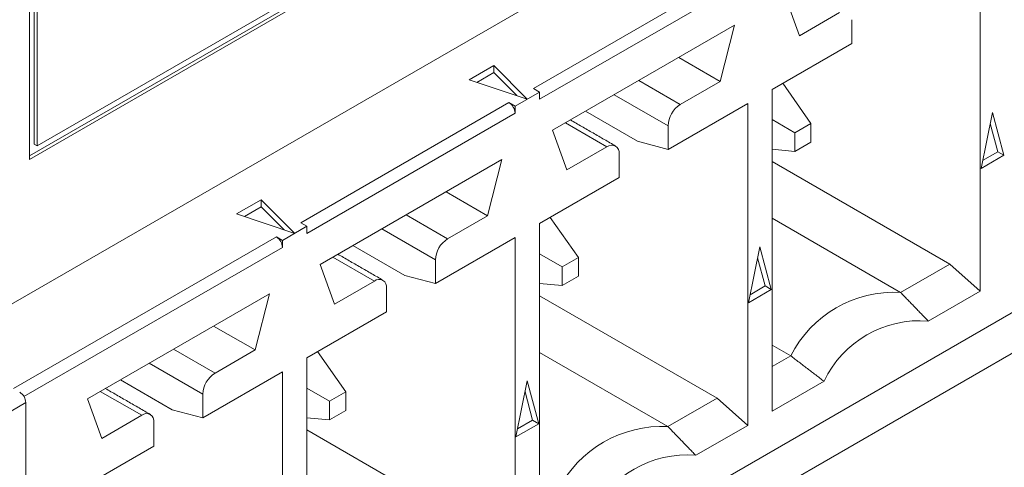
# Model space of a CAD drawing. Header units: inches. Extents: x 0.2 to 16.3, y 0.2 to 11.5.
# Tile 19 of 65: x 3.878 to 4.178, y 1.854 to 1.99. Entities that reach past the tile are written whole.
import ezdxf

# ---------------------------------------------------------------- set-up
doc = ezdxf.new("R2010")
doc.units = ezdxf.units.IN
doc.header["$MEASUREMENT"] = 0

msp = doc.modelspace()

# ---------------------------------------------------------------- linework, layer by layer
at = {"color": 7, "linetype": 'Continuous', "lineweight": 15}
for p, q in [((3.881370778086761, 1.948785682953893), (4.488178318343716, 2.299088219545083)), ((3.881370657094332, 1.947714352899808), (4.489106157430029, 2.298552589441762)), ((3.123854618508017, 1.469534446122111), (4.493284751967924, 2.260089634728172)), ((3.881370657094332, 2.108661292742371), (3.881370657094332, 1.947714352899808)), ((3.882799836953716, 2.107835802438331), (3.882799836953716, 1.952332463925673)), ((3.883727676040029, 2.107300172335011), (3.883727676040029, 1.951796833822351)), ((4.493284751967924, 2.069563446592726), (3.123854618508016, 1.279008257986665)), ((4.46988530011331, 2.068403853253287), (3.880269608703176, 1.728025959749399)), ((4.03457846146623, 1.969270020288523), (4.097865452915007, 2.005804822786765)), ((4.170432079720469, 2.005562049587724), (4.170432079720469, 1.907663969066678)), ((4.099721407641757, 2.002590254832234), (4.036434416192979, 1.966055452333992)), ((4.115496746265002, 1.985336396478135), (4.111135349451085, 1.997392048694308)), ((3.883727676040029, 1.951796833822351), (3.95581328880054, 1.993410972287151)), ((4.127653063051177, 1.992354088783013), (4.115496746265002, 1.985336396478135)), ((4.040424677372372, 1.956571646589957), (4.09573118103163, 1.98849941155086)), ((4.09573118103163, 1.98849941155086), (4.091369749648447, 1.971408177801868)), ((4.131364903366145, 1.983009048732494), (4.131364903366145, 1.990210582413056)), ((4.107145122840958, 1.969027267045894), (4.131364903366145, 1.983009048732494)), ((4.091369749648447, 1.971408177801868), (4.078747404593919, 1.97869490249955)), ((4.015071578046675, 1.971939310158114), (4.022530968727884, 1.97624552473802)), ((4.022530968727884, 1.97624552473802), (4.032720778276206, 1.966056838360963)), ((4.022530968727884, 1.97624552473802), (4.022530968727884, 1.974102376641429)), ((4.022530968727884, 1.974102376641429), (4.017425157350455, 1.971154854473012)), ((4.029505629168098, 1.967128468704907), (4.022530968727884, 1.974102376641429)), ((4.032720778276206, 1.966056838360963), (4.015071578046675, 1.971939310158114)), ((4.079213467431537, 1.964390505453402), (4.06659112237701, 1.971677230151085)), ((4.091369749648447, 1.971408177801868), (4.079213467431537, 1.964390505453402)), ((4.11896833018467, 1.958661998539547), (4.110372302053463, 1.970890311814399)), ((4.036434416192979, 1.968198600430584), (4.029010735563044, 1.963913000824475)), ((4.036434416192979, 1.968198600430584), (4.03457846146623, 1.969270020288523)), ((4.036434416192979, 1.966055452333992), (4.036434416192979, 1.968198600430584)), ((4.059166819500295, 1.967391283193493), (4.075501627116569, 1.957961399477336)), ((4.107145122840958, 1.871129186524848), (4.107145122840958, 1.969027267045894)), ((3.963867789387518, 1.928449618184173), (4.027154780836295, 1.964984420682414)), ((4.027154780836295, 1.964984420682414), (4.029010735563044, 1.963913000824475)), ((4.029010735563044, 1.963913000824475), (4.029010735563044, 1.961769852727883)), ((4.075501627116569, 1.950759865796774), (4.099721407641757, 1.964741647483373)), ((4.099721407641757, 1.964741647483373), (4.099721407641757, 1.866843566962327)), ((4.029010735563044, 1.961769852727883), (3.965723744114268, 1.925235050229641)), ((4.05044264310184, 1.962354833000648), (4.066221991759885, 1.953245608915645)), ((4.170662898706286, 1.944958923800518), (4.174143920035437, 1.961970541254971)), ((4.174143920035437, 1.961970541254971), (4.177624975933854, 1.948978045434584)), ((4.044320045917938, 1.958820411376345), (4.056942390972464, 1.951533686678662)), ((4.075501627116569, 1.957961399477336), (4.075501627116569, 1.950759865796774)), ((4.114066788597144, 1.955832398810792), (4.107145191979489, 1.959828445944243)), ((4.11896833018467, 1.958661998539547), (4.114066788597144, 1.955832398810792)), ((4.11896833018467, 1.953001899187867), (4.11896833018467, 1.958661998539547)), ((4.175769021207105, 1.950049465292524), (4.173464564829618, 1.95865061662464)), ((4.044786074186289, 1.944515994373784), (4.040424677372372, 1.956571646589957)), ((4.114066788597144, 1.955832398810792), (4.114066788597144, 1.950172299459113)), ((3.882799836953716, 1.952332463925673), (3.883727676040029, 1.951796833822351)), ((4.075501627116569, 1.950759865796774), (4.066221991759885, 1.953245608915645)), ((4.114066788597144, 1.950172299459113), (4.11896833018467, 1.953001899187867)), ((4.056942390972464, 1.951533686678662), (4.044786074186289, 1.944515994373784)), ((4.060654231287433, 1.942188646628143), (4.060654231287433, 1.949390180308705)), ((4.107145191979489, 1.950790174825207), (4.114066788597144, 1.950172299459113)), ((4.177624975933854, 1.948978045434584), (4.170662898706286, 1.944958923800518)), ((4.171160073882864, 1.94738877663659), (4.175769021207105, 1.950049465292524)), ((4.175769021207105, 1.950049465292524), (4.177624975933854, 1.948978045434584)), ((3.969713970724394, 1.915751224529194), (4.025020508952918, 1.947679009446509)), ((4.025020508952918, 1.947679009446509), (4.020659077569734, 1.930587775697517)), ((4.107145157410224, 1.947070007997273), (4.161152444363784, 1.915892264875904)), ((4.036434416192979, 1.928206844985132), (4.060654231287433, 1.942188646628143)), ((4.020659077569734, 1.930587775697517), (4.008036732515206, 1.9378745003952)), ((3.944360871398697, 1.93111888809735), (3.951820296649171, 1.93542512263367)), ((3.951820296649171, 1.93542512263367), (3.962010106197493, 1.925236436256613)), ((3.951820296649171, 1.93542512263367), (3.951820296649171, 1.933281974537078)), ((3.962010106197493, 1.925236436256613), (3.944360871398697, 1.93111888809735)), ((3.951820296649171, 1.933281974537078), (3.946714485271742, 1.930334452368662)), ((3.958794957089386, 1.926308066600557), (3.951820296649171, 1.933281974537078)), ((4.008502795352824, 1.923570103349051), (3.995880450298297, 1.930856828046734)), ((3.965723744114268, 1.927378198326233), (3.963867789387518, 1.928449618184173)), ((4.020659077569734, 1.930587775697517), (4.008502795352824, 1.923570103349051)), ((4.036434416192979, 1.830308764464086), (4.036434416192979, 1.928206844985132)), ((4.048257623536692, 1.917841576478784), (4.03966162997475, 1.930069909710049)), ((4.107145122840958, 1.92982046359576), (4.146212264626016, 1.907267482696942)), ((3.965723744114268, 1.927378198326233), (3.958300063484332, 1.923092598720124)), ((3.965723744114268, 1.925235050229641), (3.965723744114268, 1.927378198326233)), ((3.988456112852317, 1.92657086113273), (4.004790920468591, 1.917140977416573)), ((3.876546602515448, 1.878040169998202), (3.956444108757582, 1.924164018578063)), ((3.956444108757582, 1.924164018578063), (3.958300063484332, 1.923092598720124)), ((3.958300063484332, 1.923092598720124), (3.958300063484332, 1.920949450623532)), ((4.004790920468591, 1.909939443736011), (4.029010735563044, 1.923921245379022)), ((4.029010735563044, 1.923921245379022), (4.029010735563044, 1.826023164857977)), ((3.958300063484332, 1.920949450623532), (3.879720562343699, 1.875586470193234)), ((3.979731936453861, 1.921534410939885), (3.995511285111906, 1.912425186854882)), ((4.043356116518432, 1.915011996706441), (4.036434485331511, 1.91900802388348)), ((4.099952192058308, 1.904138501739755), (4.103433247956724, 1.92115013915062)), ((4.103433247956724, 1.92115013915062), (4.106914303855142, 1.908157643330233)), ((3.974075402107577, 1.903695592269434), (3.969713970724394, 1.915751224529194)), ((3.973609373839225, 1.918000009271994), (3.986231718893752, 1.910713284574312)), ((4.004790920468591, 1.917140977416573), (4.004790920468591, 1.909939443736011)), ((4.048257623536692, 1.917841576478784), (4.043356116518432, 1.915011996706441)), ((4.048257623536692, 1.912181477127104), (4.048257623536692, 1.917841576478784)), ((4.105058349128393, 1.909229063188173), (4.102753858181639, 1.917830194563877)), ((4.161152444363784, 1.915892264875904), (4.146212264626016, 1.907267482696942)), ((4.161152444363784, 1.915892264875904), (4.170432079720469, 1.907663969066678)), ((4.043356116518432, 1.915011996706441), (4.043356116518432, 1.909351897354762)), ((3.986231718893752, 1.910713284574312), (3.974075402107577, 1.903695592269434)), ((4.004790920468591, 1.909939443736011), (3.995511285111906, 1.912425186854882)), ((4.036434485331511, 1.909969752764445), (4.043356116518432, 1.909351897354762)), ((4.043356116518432, 1.909351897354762), (4.048257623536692, 1.912181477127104)), ((3.899003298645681, 1.874930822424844), (3.954309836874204, 1.906858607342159)), ((3.954309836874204, 1.906858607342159), (3.949948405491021, 1.889767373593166)), ((3.98994355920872, 1.901368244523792), (3.98994355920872, 1.908569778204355)), ((4.106914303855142, 1.908157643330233), (4.099952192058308, 1.904138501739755)), ((4.100449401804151, 1.906568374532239), (4.105058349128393, 1.909229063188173)), ((4.105058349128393, 1.909229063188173), (4.106914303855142, 1.908157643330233)), ((4.170432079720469, 1.907663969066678), (4.154641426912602, 1.898548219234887)), ((4.036434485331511, 1.906249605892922), (4.090441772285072, 1.875071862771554)), ((3.965723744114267, 1.887386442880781), (3.98994355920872, 1.901368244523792)), ((3.949948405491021, 1.889767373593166), (3.937326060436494, 1.897054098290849)), ((3.937792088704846, 1.882749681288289), (3.925169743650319, 1.890036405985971)), ((3.949948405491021, 1.889767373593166), (3.937792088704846, 1.882749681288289)), ((3.968950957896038, 1.889249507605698), (3.977546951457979, 1.877021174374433)), ((4.036434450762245, 1.889000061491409), (4.075501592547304, 1.866447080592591)), ((4.107145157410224, 1.89125000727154), (4.11280566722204, 1.887982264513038)), ((3.965723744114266, 1.789488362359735), (3.965723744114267, 1.887386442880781)), ((4.107145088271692, 1.884714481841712), (4.11280566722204, 1.887982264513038)), ((3.917745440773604, 1.885750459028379), (3.934080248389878, 1.876320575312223)), ((3.934080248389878, 1.86911904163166), (3.958300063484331, 1.883100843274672)), ((3.958300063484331, 1.883100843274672), (3.958300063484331, 1.785202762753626)), ((3.909021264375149, 1.880714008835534), (3.924800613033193, 1.871604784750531)), ((4.029241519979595, 1.863318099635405), (4.032722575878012, 1.880329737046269)), ((4.032722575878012, 1.880329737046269), (4.036203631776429, 1.867337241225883)), ((4.122935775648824, 1.880244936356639), (4.107145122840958, 1.871129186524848)), ((3.902898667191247, 1.877179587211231), (3.915521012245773, 1.869892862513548)), ((3.965723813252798, 1.878187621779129), (3.972645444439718, 1.87419159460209)), ((3.977546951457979, 1.877021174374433), (3.972645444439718, 1.87419159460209)), ((3.977546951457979, 1.871361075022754), (3.977546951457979, 1.877021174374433)), ((4.03434767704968, 1.868408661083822), (4.032043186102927, 1.877009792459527)), ((3.903364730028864, 1.862875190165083), (3.899003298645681, 1.874930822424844)), ((3.934080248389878, 1.876320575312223), (3.934080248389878, 1.86911904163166)), ((3.972645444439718, 1.87419159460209), (3.972645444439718, 1.868531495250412)), ((4.090441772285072, 1.875071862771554), (4.075501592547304, 1.866447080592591)), ((4.090441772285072, 1.875071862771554), (4.099721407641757, 1.866843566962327)), ((3.880269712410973, 1.87374771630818), (3.800372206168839, 1.827623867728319)), ((3.880269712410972, 1.725870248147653), (3.880269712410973, 1.87374771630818)), ((3.934080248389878, 1.86911904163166), (3.924800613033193, 1.871604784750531)), ((3.972645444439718, 1.868531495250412), (3.977546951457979, 1.871361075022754)), ((3.915521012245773, 1.869892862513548), (3.903364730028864, 1.862875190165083)), ((3.972645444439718, 1.868531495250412), (3.965723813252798, 1.869149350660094)), ((4.029738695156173, 1.865747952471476), (4.03434767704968, 1.868408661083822)), ((4.03434767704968, 1.868408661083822), (4.036203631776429, 1.867337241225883)), ((3.919232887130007, 1.860547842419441), (3.919232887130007, 1.867749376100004)), ((3.965723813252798, 1.865429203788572), (4.019731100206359, 1.834251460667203)), ((4.036203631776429, 1.867337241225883), (4.029241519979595, 1.863318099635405)), ((4.099721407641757, 1.866843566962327), (4.083930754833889, 1.857727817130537)), ((3.895013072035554, 1.84656604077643), (3.919232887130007, 1.860547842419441))]:
    msp.add_line(p, q, dxfattribs=at)
for centre, radius, start, end in [((4.024981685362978, 1.961586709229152), 0.004033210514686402, 2.602631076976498, 57.39798525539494), ((4.083560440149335, 1.957594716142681), 0.008067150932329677, 122.6052901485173, 177.394786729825), ((4.058391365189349, 1.949757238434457), 0.00229244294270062, 350.7863369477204, 129.2026802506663), ((3.954271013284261, 1.920766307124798), 0.004033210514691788, 2.602631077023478, 57.39798525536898), ((4.012849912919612, 1.916774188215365), 0.00806733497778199, 122.6056752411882, 177.3940935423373), ((3.987680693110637, 1.908936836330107), 0.00229244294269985, 350.7863369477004, 129.2026802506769), ((4.144352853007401, 1.871911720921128), 0.03540462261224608, 86.98950400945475, 153.0051194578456), ((4.151975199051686, 1.866554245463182), 0.03210487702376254, 85.23624558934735, 154.7583778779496), ((3.942139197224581, 1.875953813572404), 0.008067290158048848, 122.6058025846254, 177.3942742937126), ((3.87623990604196, 1.873564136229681), 0.004033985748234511, 2.608337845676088, 57.39227848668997), ((3.916970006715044, 1.868116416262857), 0.002292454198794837, 350.7868373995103, 129.2031039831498), ((4.073642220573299, 1.831091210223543), 0.03540472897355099, 86.98957730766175, 153.0050461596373), ((4.081264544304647, 1.825733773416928), 0.03210494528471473, 85.23628677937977, 154.7583366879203)]:
    msp.add_arc(centre, radius, start, end, dxfattribs=at)
for points in [[(4.059566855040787, 1.951793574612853), (4.045857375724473, 1.959707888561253)], [(3.988856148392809, 1.910973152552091), (3.975146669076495, 1.91888746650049)], [(4.146212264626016, 1.907267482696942), (4.154641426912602, 1.898548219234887)], [(4.11280566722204, 1.887982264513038), (4.122935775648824, 1.880244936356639)], [(3.918145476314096, 1.87015275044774), (3.904435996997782, 1.878067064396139)], [(4.075501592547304, 1.866447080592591), (4.083930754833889, 1.857727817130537)]]:
    msp.add_open_spline(points, degree=1, dxfattribs=at)

doc.saveas('drawing.dxf')
